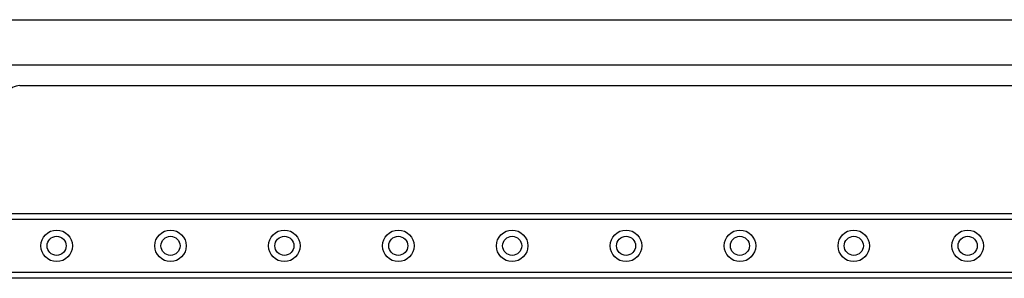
# Model space of a CAD drawing. Header units: inches. Extents: x 6 to 216, y 11 to 118.
# Tile 143 of 212: x 24.17 to 32.68, y 77.15 to 79.39. Entities that reach past the tile are written whole.
import ezdxf

# ---------------------------------------------------------------- set-up
doc = ezdxf.new("R2010")
doc.units = ezdxf.units.IN
doc.header["$MEASUREMENT"] = 0
doc.layers.add('Visible Edges(ANSI)', color=7, linetype='Continuous', lineweight=25)
doc.layers.add('Visible Tangent Edges(ANSI)', color=7, linetype='Continuous', lineweight=25)

msp = doc.modelspace()

# ---------------------------------------------------------------- linework, layer by layer
at = {"layer": 'Visible Edges(ANSI)'}
for p, q in [((23.8761, 79.385), (40.5701, 79.385)), ((40.5701, 78.9913), (23.8921, 78.9913)), ((24.1733, 78.8147), (39.2531, 78.8147)), ((8.4176, 77.7097), (38.5987, 77.7097)), ((38.5987, 77.1477), (8.4176, 77.1477))]:
    msp.add_line(p, q, dxfattribs=at)
for centre in [(24.4925, 77.4287), (25.4767, 77.4287), (26.461, 77.4287), (27.4452, 77.4287), (28.4295, 77.4287), (29.4137, 77.4287), (30.398, 77.4287), (31.3822, 77.4287), (32.3665, 77.4287)]:
    msp.add_circle(centre, 0.0825, dxfattribs=at)
msp.add_arc((24.1741, 78.6895), 0.1253, 90.34, 207.43874, dxfattribs=at)
at = {"layer": 'Visible Tangent Edges(ANSI)'}
for p, q in [((38.5987, 77.6559), (8.4176, 77.6559)), ((8.4176, 77.2016), (38.5987, 77.2016))]:
    msp.add_line(p, q, dxfattribs=at)
for centre in [(24.4925, 77.4287), (25.4767, 77.4287), (26.461, 77.4287), (27.4452, 77.4287), (28.4295, 77.4287), (29.4137, 77.4287), (30.398, 77.4287), (31.3822, 77.4287), (32.3665, 77.4287)]:
    msp.add_circle(centre, 0.1363, dxfattribs=at)

doc.saveas('drawing.dxf')
